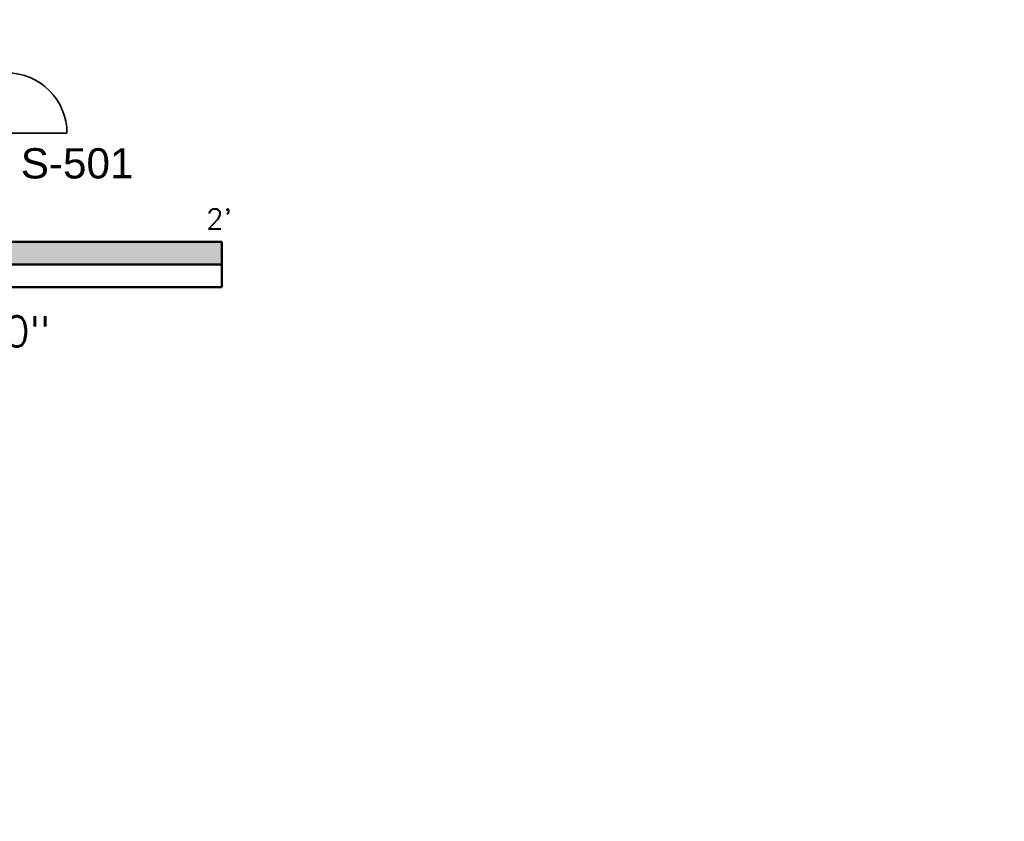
# Model space of a CAD drawing. Extents: x -312 to 328, y -156 to 292.
# Tile 83 of 89: x 215 to 264, y 137 to 177. Entities that reach past the tile are written whole.
import ezdxf
from ezdxf.enums import TextEntityAlignment as Align

# ---------------------------------------------------------------- set-up
doc = ezdxf.new("R2010")
doc.units = 0
doc.header["$MEASUREMENT"] = 0
for name, color, linetype, lineweight in [('Level 1', 253, 'Continuous', 18), ('S-Anno-Symb', 6, 'Continuous', 50), ('S-Anno-Text-Titl', 6, 'Continuous', 35)]:
    doc.layers.add(name, color=color, linetype=linetype, lineweight=lineweight)
doc.styles.add('NOTES', font='romans.shx')

# ---------------------------------------------------------------- blocks, each defined once
blk = doc.blocks.new('S0001B')
for p, q in [((-1.5, 0), (-1.5, -0.1875)), ((-1.5, 0), (1.5, 0)), ((-0.5, 0), (-0.5, -0.1875)), ((0.5, -0.1875), (0.5, 0)), ((1.5, -0.1875), (1.5, 0)), ((-1.5, -0.0938), (1.5, -0.0938)), ((-1.5, -0.1875), (1.5, -0.1875))]:
    blk.add_line(p, q)
at = {"extrusion": (0, 0, -1)}
for points in [[(1.5, 0), (1.5, -0.0938), (0.5, 0), (0.5, -0.0938)], [(0.5, -0.0938), (0.5, -0.1875), (-0.5, -0.0938), (-0.5, -0.1875)]]:
    blk.add_solid(points, dxfattribs=at)
blk.add_solid([(0.5, -0.0938), (0.5, 0), (1.5, -0.0938), (1.5, 0)])
at = {"lineweight": 18, "style": 'NOTES'}
for s, height, p in [("1'", 0.08325, (-1.5271, 0.0952)), ('0', 0.0833, (-0.5059, 0.1031)), ("1'", 0.08325, (0.4744, 0.0952)), ("2'", 0.08325, (1.4884, 0.0952))]:
    blk.add_text(s, height=height, dxfattribs=at).set_placement(p, align=Align.MIDDLE_CENTER)
at = {"lineweight": 25, "style": 'NOTES'}
blk.add_text('SCALE: 1" = 1\'-0"', height=0.124875, dxfattribs=at).set_placement((-0.0307, -0.3701), align=Align.MIDDLE_CENTER)

msp = doc.modelspace()

# ---------------------------------------------------------------- linework, layer by layer
at = {"layer": 'Level 1', "color": 214, "linetype": 'Continuous', "lineweight": 25}
msp.add_3dface([(-311.9741, -156.26001), (328.0259, -156.26001), (328.0259, 291.73999), (-311.9741, 291.73999)], dxfattribs=at)
msp.add_3dface([(-311.9741, -156.26001), (328.0259, -156.26001), (328.0259, 291.73999), (-311.9741, 291.73999)], dxfattribs=at)
msp.add_3dface([(-311.9741, -156.26001), (328.0259, -156.26001), (328.0259, 291.73999), (-311.9741, 291.73999)], dxfattribs=at)
at = {"layer": 'S-Anno-Text-Titl'}
msp.add_line((190.53156, 170.98322), (217.17481, 170.98322), dxfattribs=at)
msp.add_arc((214.17541, 170.98562), 3, 0, 180, dxfattribs=at)

# ---------------------------------------------------------------- block references
at = {"layer": 'S-Anno-Symb', "xscale": 12, "yscale": 12, "zscale": 12}
msp.add_blockref('S0001B', (206.86134, 165.5936), dxfattribs=at)

# ---------------------------------------------------------------- texts
at = {"layer": 'S-Anno-Text-Titl', "insert": (214.88131, 170.2425), "char_height": 1.5, "attachment_point": 1, "line_spacing_factor": 0.743439, "style": 'NOTES'}
msp.add_mtext('\\fArial|b0|i0|c0|p39;S-501', dxfattribs=at)

doc.saveas('drawing.dxf')
